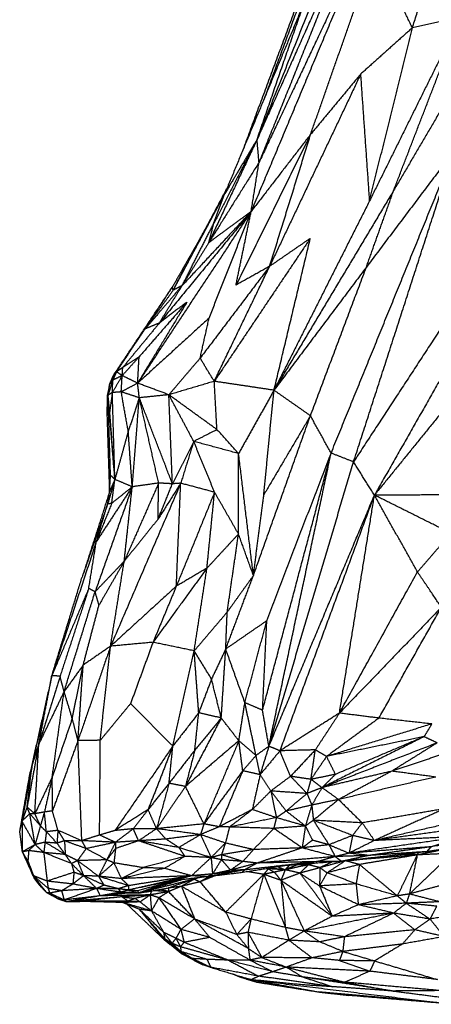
# Model space of a CAD drawing. Header units: millimetres. Extents: x 37.9 to 74.1, y 0 to 92.1.
# Tile 3 of 51: x 39.9 to 46.3, y 46.6 to 61.9. Entities that reach past the tile are written whole.
import ezdxf

# ---------------------------------------------------------------- set-up
doc = ezdxf.new("R2010")
doc.units = ezdxf.units.MM
doc.header["$MEASUREMENT"] = 0
doc.layers.add('Make2D$visible$lines', color=7, linetype='Continuous', true_color=0x000000)

msp = doc.modelspace()

# ---------------------------------------------------------------- linework, layer by layer
at = {"layer": 'Make2D$visible$lines'}
for points in [[(46.186, 66.43), (44.899, 63.219), (43.612, 60.009)], [(46.012, 61.735), (46.547, 63.407), (47.082, 65.079)], [(45.232, 64.726), (44.479, 62.689), (43.727, 60.651)], [(45.307, 63.802), (44.459, 61.905), (43.612, 60.009)], [(45.307, 63.802), (44.475, 61.729), (43.643, 59.656)], [(45.391, 63.366), (44.456, 61.131), (43.521, 58.897)], [(45.391, 63.366), (44.517, 61.511), (43.643, 59.656)], [(44.44, 60.09), (44.938, 61.508), (45.436, 62.926)], [(46.012, 61.735), (45.724, 62.33), (45.436, 62.926)], [(44.352, 62.157), (43.731, 60.661), (43.11, 59.164)], [(44.244, 62.14), (43.818, 60.993), (43.393, 59.847)], [(43.612, 60.009), (43.982, 61.083), (44.352, 62.157)], [(46.754, 61.896), (46.053, 60.48), (45.352, 59.064)], [(45.722, 59.22), (46.238, 60.558), (46.754, 61.896)], [(46.754, 61.896), (46.383, 61.815), (46.012, 61.735)], [(46.012, 61.735), (45.613, 61.378), (45.215, 61.022)], [(45.352, 59.064), (45.682, 60.399), (46.012, 61.735)], [(45.215, 61.022), (44.511, 59.536), (43.807, 58.05)], [(45.215, 61.022), (44.828, 60.556), (44.44, 60.09)], [(45.352, 59.064), (45.284, 60.043), (45.215, 61.022)], [(46.502, 60.549), (46.112, 59.885), (45.722, 59.22)], [(43.612, 60.009), (43.238, 59.211), (42.865, 58.414)], [(43.612, 60.009), (43.279, 59.365), (42.947, 58.721)], [(43.612, 60.009), (43.361, 59.587), (43.11, 59.164)], [(44.44, 60.09), (43.864, 58.925), (43.287, 57.76)], [(44.44, 60.09), (43.98, 59.494), (43.521, 58.897)], [(43.643, 59.656), (43.627, 59.832), (43.612, 60.009)], [(43.807, 58.05), (44.124, 59.07), (44.44, 60.09)], [(44.756, 55.164), (45.708, 57.502), (46.659, 59.839)], [(45.103, 55.028), (45.881, 57.433), (46.659, 59.839)], [(46.659, 59.839), (45.98, 58.938), (45.301, 58.037)], [(43.643, 59.656), (43.254, 59.035), (42.865, 58.414)], [(43.521, 58.897), (43.582, 59.276), (43.643, 59.656)], [(42.779, 58.562), (42.964, 58.909), (43.148, 59.256)], [(45.722, 59.22), (44.798, 57.677), (43.874, 56.135)], [(45.301, 58.037), (45.511, 58.628), (45.722, 59.22)], [(42.318, 57.682), (42.714, 58.423), (43.11, 59.164)], [(42.947, 58.721), (43.028, 58.943), (43.11, 59.164)], [(45.352, 59.064), (44.613, 57.6), (43.874, 56.135)], [(43.521, 58.897), (42.644, 57.571), (41.767, 56.244)], [(43.521, 58.897), (42.812, 58.035), (42.103, 57.174)], [(43.521, 58.897), (42.988, 58.325), (42.456, 57.753)], [(43.521, 58.897), (43.193, 58.655), (42.865, 58.414)], [(42.871, 57.25), (43.196, 58.073), (43.521, 58.897)], [(43.287, 57.76), (43.404, 58.329), (43.521, 58.897)], [(47.568, 58.795), (46.335, 56.911), (45.103, 55.028)], [(42.456, 57.753), (42.702, 58.237), (42.947, 58.721)], [(42.865, 58.414), (42.906, 58.567), (42.947, 58.721)], [(42.779, 58.562), (42.54, 58.142), (42.3, 57.723)], [(42.318, 57.682), (42.549, 58.122), (42.779, 58.562)], [(44.435, 58.482), (43.693, 57.378), (42.951, 56.273)], [(44.435, 58.482), (44.121, 58.266), (43.807, 58.05)], [(43.874, 56.135), (44.155, 57.308), (44.435, 58.482)], [(42.865, 58.414), (42.66, 58.084), (42.456, 57.753)], [(43.807, 58.05), (43.27, 57.341), (42.733, 56.631)], [(42.951, 56.273), (43.379, 57.162), (43.807, 58.05)], [(43.807, 58.05), (43.547, 57.905), (43.287, 57.76)], [(45.301, 58.037), (44.587, 57.086), (43.874, 56.135)], [(44.437, 55.741), (44.869, 56.889), (45.301, 58.037)], [(41.392, 56.36), (41.846, 57.041), (42.3, 57.723)], [(42.456, 57.753), (42.17, 57.418), (41.884, 57.083)], [(41.884, 57.083), (42.092, 57.403), (42.3, 57.723)], [(42.318, 57.682), (42.101, 57.383), (41.884, 57.083)], [(42.103, 57.174), (42.279, 57.464), (42.456, 57.753)], [(42.318, 57.682), (42.309, 57.703), (42.3, 57.723)], [(42.456, 57.753), (42.387, 57.718), (42.318, 57.682)], [(42.528, 57.497), (42.148, 56.87), (41.767, 56.244)], [(42.528, 57.497), (42.159, 57.074), (41.79, 56.651)], [(42.528, 57.497), (42.315, 57.335), (42.103, 57.174)], [(42.871, 57.25), (42.319, 56.747), (41.767, 56.244)], [(42.733, 56.631), (42.802, 56.94), (42.871, 57.25)], [(41.44, 56.42), (41.662, 56.752), (41.884, 57.083)], [(42.103, 57.174), (41.82, 56.83), (41.537, 56.486)], [(42.103, 57.174), (41.994, 57.128), (41.884, 57.083)], [(47.328, 56.857), (46.377, 55.686), (45.426, 54.514)], [(41.79, 56.651), (41.659, 56.506), (41.529, 56.361)], [(41.79, 56.651), (41.664, 56.568), (41.537, 56.486)], [(41.767, 56.244), (41.779, 56.448), (41.79, 56.651)], [(42.733, 56.631), (42.491, 56.348), (42.25, 56.065)], [(42.951, 56.273), (42.842, 56.452), (42.733, 56.631)], [(41.537, 56.486), (41.489, 56.453), (41.44, 56.42)], [(41.529, 56.361), (41.533, 56.423), (41.537, 56.486)], [(41.44, 56.42), (41.387, 56.323), (41.334, 56.226)], [(41.334, 56.226), (41.363, 56.293), (41.392, 56.36)], [(41.529, 56.361), (41.452, 56.23), (41.376, 56.099)], [(41.44, 56.42), (41.412, 56.356), (41.384, 56.292)], [(41.529, 56.361), (41.456, 56.326), (41.384, 56.292)], [(41.44, 56.42), (41.416, 56.39), (41.392, 56.36)], [(41.529, 56.361), (41.484, 56.391), (41.44, 56.42)], [(41.514, 56.11), (41.521, 56.236), (41.529, 56.361)], [(41.767, 56.244), (41.648, 56.303), (41.529, 56.361)], [(41.334, 56.226), (41.317, 56.142), (41.299, 56.059)], [(41.384, 56.292), (41.347, 56.176), (41.31, 56.06)], [(41.31, 56.06), (41.322, 56.143), (41.334, 56.226)], [(41.384, 56.292), (41.359, 56.259), (41.334, 56.226)], [(41.376, 56.099), (41.38, 56.195), (41.384, 56.292)], [(41.767, 56.244), (41.641, 56.177), (41.514, 56.11)], [(41.793, 56.018), (41.78, 56.131), (41.767, 56.244)], [(42.25, 56.065), (42.009, 56.155), (41.767, 56.244)], [(42.951, 56.273), (42.6, 56.169), (42.25, 56.065)], [(43.874, 56.135), (43.412, 56.204), (42.951, 56.273)], [(42.993, 55.527), (42.972, 55.9), (42.951, 56.273)], [(46.434, 56.287), (45.93, 55.401), (45.426, 54.514)], [(41.31, 56.06), (41.302, 55.968), (41.294, 55.877)], [(41.299, 56.059), (41.297, 55.968), (41.294, 55.877)], [(41.31, 56.06), (41.305, 56.059), (41.299, 56.059)], [(41.376, 56.099), (41.343, 56.079), (41.31, 56.06)], [(41.336, 55.809), (41.323, 55.934), (41.31, 56.06)], [(41.401, 54.937), (41.356, 55.499), (41.31, 56.06)], [(41.348, 54.823), (41.329, 55.441), (41.31, 56.06)], [(41.376, 56.099), (41.356, 55.954), (41.336, 55.809)], [(41.514, 56.11), (41.445, 56.104), (41.376, 56.099)], [(41.416, 54.757), (41.396, 55.428), (41.376, 56.099)], [(41.622, 55.501), (41.568, 55.805), (41.514, 56.11)], [(41.793, 56.018), (41.654, 56.064), (41.514, 56.11)], [(41.793, 56.018), (41.708, 55.76), (41.622, 55.501)], [(41.684, 54.643), (41.739, 55.331), (41.793, 56.018)], [(42.25, 56.065), (42.021, 56.042), (41.793, 56.018)], [(42.305, 54.689), (42.049, 55.354), (41.793, 56.018)], [(42.092, 54.701), (41.943, 55.36), (41.793, 56.018)], [(42.634, 55.344), (42.442, 55.704), (42.25, 56.065)], [(42.305, 54.689), (42.277, 55.377), (42.25, 56.065)], [(42.993, 55.527), (42.621, 55.796), (42.25, 56.065)], [(43.874, 56.135), (43.6, 55.646), (43.327, 55.157)], [(43.717, 54.52), (43.795, 55.328), (43.874, 56.135)], [(44.437, 55.741), (44.156, 55.938), (43.874, 56.135)], [(41.335, 54.586), (41.315, 55.231), (41.294, 55.877)], [(41.416, 54.757), (41.376, 55.283), (41.336, 55.809)], [(43.556, 53.272), (43.996, 54.506), (44.437, 55.741)], [(44.437, 55.741), (44.077, 55.131), (43.717, 54.52)], [(44.756, 55.164), (44.597, 55.453), (44.437, 55.741)], [(41.622, 55.501), (41.519, 55.129), (41.416, 54.757)], [(41.684, 54.643), (41.653, 55.072), (41.622, 55.501)], [(42.993, 55.527), (42.813, 55.435), (42.634, 55.344)], [(43.327, 55.157), (43.16, 55.342), (42.993, 55.527)], [(42.634, 55.344), (42.469, 55.016), (42.305, 54.689)], [(42.634, 55.344), (42.533, 55.021), (42.433, 54.698)], [(43.327, 55.157), (42.98, 55.251), (42.634, 55.344)], [(42.956, 54.559), (42.795, 54.951), (42.634, 55.344)], [(43.326, 53.914), (43.326, 54.536), (43.327, 55.157)], [(43.556, 53.272), (43.441, 54.215), (43.327, 55.157)], [(43.697, 51.19), (44.227, 53.177), (44.756, 55.164)], [(43.763, 52.574), (44.26, 53.869), (44.756, 55.164)], [(43.795, 50.634), (44.276, 52.899), (44.756, 55.164)], [(45.103, 55.028), (44.929, 55.096), (44.756, 55.164)], [(43.795, 50.634), (44.449, 52.831), (45.103, 55.028)], [(45.426, 54.514), (45.264, 54.771), (45.103, 55.028)], [(41.334, 54.568), (41.341, 54.696), (41.348, 54.823)], [(41.416, 54.757), (41.382, 54.79), (41.348, 54.823)], [(41.684, 54.643), (41.397, 53.832), (41.11, 53.021)], [(41.684, 54.643), (41.407, 54.22), (41.129, 53.797)], [(41.416, 54.757), (41.36, 54.567), (41.304, 54.376)], [(41.416, 54.757), (41.375, 54.663), (41.334, 54.568)], [(42.433, 54.698), (41.891, 53.439), (41.349, 52.18)], [(41.367, 54.388), (41.391, 54.573), (41.416, 54.757)], [(41.684, 54.643), (41.526, 54.515), (41.367, 54.388)], [(41.684, 54.643), (41.55, 54.7), (41.416, 54.757)], [(42.092, 54.701), (41.826, 54.097), (41.56, 53.493)], [(41.56, 53.493), (41.622, 54.068), (41.684, 54.643)], [(42.092, 54.701), (41.888, 54.672), (41.684, 54.643)], [(42.083, 54.144), (42.087, 54.423), (42.092, 54.701)], [(42.433, 54.698), (42.258, 54.421), (42.083, 54.144)], [(42.083, 54.144), (42.194, 54.417), (42.305, 54.689)], [(42.305, 54.689), (42.198, 54.695), (42.092, 54.701)], [(42.433, 54.698), (42.369, 54.694), (42.305, 54.689)], [(42.365, 53.107), (42.399, 53.903), (42.433, 54.698)], [(42.956, 54.559), (42.695, 54.629), (42.433, 54.698)], [(41.334, 54.568), (41.122, 53.908), (40.909, 53.248)], [(41.304, 54.376), (41.319, 54.472), (41.334, 54.568)], [(42.956, 54.559), (42.661, 53.833), (42.365, 53.107)], [(42.838, 53.386), (42.897, 53.973), (42.956, 54.559)], [(43.326, 53.914), (43.141, 54.237), (42.956, 54.559)], [(43.556, 53.272), (43.636, 53.896), (43.717, 54.52)], [(43.795, 50.634), (44.611, 52.574), (45.426, 54.514)], [(43.967, 50.564), (44.697, 52.539), (45.426, 54.514)], [(44.885, 51.146), (45.156, 52.83), (45.426, 54.514)], [(47.147, 54.519), (46.287, 54.517), (45.426, 54.514)], [(46.608, 53.925), (46.017, 54.22), (45.426, 54.514)], [(46.091, 53.328), (45.759, 53.921), (45.426, 54.514)], [(41.304, 54.376), (41.106, 53.812), (40.909, 53.248)], [(41.367, 54.388), (41.248, 54.092), (41.129, 53.797)], [(41.129, 53.797), (41.216, 54.087), (41.304, 54.376)], [(41.367, 54.388), (41.335, 54.382), (41.304, 54.376)], [(42.083, 54.144), (41.822, 53.819), (41.56, 53.493)], [(43.326, 53.914), (43.082, 53.65), (42.838, 53.386)], [(43.151, 52.707), (43.239, 53.311), (43.326, 53.914)], [(43.556, 53.272), (43.441, 53.593), (43.326, 53.914)], [(46.608, 53.925), (46.35, 53.626), (46.091, 53.328)], [(41.129, 53.797), (40.786, 52.762), (40.442, 51.726)], [(41.012, 53.072), (41.071, 53.434), (41.129, 53.797)], [(41.56, 53.493), (41.335, 53.257), (41.11, 53.021)], [(41.56, 53.493), (41.365, 53.154), (41.17, 52.815)], [(41.349, 52.18), (41.454, 52.836), (41.56, 53.493)], [(42.838, 53.386), (42.422, 52.814), (42.005, 52.241)], [(42.838, 53.386), (42.602, 53.247), (42.365, 53.107)], [(42.641, 52.108), (42.739, 52.747), (42.838, 53.386)], [(43.128, 52.136), (43.342, 52.704), (43.556, 53.272)], [(43.556, 53.272), (43.353, 52.99), (43.151, 52.707)], [(44.885, 51.146), (45.488, 52.237), (46.091, 53.328)], [(46.46, 52.781), (46.276, 53.054), (46.091, 53.328)], [(40.442, 51.726), (40.676, 52.487), (40.909, 53.248)], [(42.365, 53.107), (41.857, 52.643), (41.349, 52.18)], [(42.365, 53.107), (42.185, 52.674), (42.005, 52.241)], [(41.012, 53.072), (40.727, 52.399), (40.442, 51.726)], [(41.012, 53.072), (40.79, 52.394), (40.568, 51.716)], [(40.631, 51.479), (40.871, 52.25), (41.11, 53.021)], [(41.11, 53.021), (41.061, 53.046), (41.012, 53.072)], [(41.17, 52.815), (41.14, 52.918), (41.11, 53.021)], [(40.926, 51.889), (41.048, 52.352), (41.17, 52.815)], [(43.151, 52.707), (42.896, 52.407), (42.641, 52.108)], [(43.128, 52.136), (43.14, 52.422), (43.151, 52.707)], [(46.46, 52.781), (45.673, 51.963), (44.885, 51.146)], [(45.495, 51.069), (45.978, 51.925), (46.46, 52.781)], [(43.763, 52.574), (43.446, 52.355), (43.128, 52.136)], [(43.424, 51.308), (43.594, 51.941), (43.763, 52.574)], [(43.697, 51.19), (43.73, 51.882), (43.763, 52.574)], [(42.005, 52.241), (41.677, 52.21), (41.349, 52.18)], [(42.005, 52.241), (41.831, 51.766), (41.657, 51.292)], [(42.641, 52.108), (42.323, 52.174), (42.005, 52.241)], [(41.349, 52.18), (41.097, 51.451), (40.845, 50.722)], [(41.349, 52.18), (41.137, 52.034), (40.926, 51.889)], [(41.19, 50.726), (41.269, 51.453), (41.349, 52.18)], [(42.312, 50.638), (42.477, 51.373), (42.641, 52.108)], [(42.711, 51.151), (42.676, 51.629), (42.641, 52.108)], [(42.909, 51.672), (42.775, 51.89), (42.641, 52.108)], [(43.128, 52.136), (43.018, 51.904), (42.909, 51.672)], [(43.059, 51.071), (43.094, 51.604), (43.128, 52.136)], [(43.424, 51.308), (43.276, 51.722), (43.128, 52.136)], [(40.926, 51.889), (40.779, 51.684), (40.631, 51.479)], [(40.757, 51.065), (40.841, 51.477), (40.926, 51.889)], [(40.845, 50.722), (40.886, 51.305), (40.926, 51.889)], [(40.442, 51.726), (40.268, 50.951), (40.093, 50.175)], [(40.442, 51.726), (40.291, 51.039), (40.14, 50.353)], [(40.24, 50.667), (40.341, 51.196), (40.442, 51.726)], [(40.568, 51.716), (40.404, 51.191), (40.24, 50.667)], [(40.568, 51.716), (40.505, 51.721), (40.442, 51.726)], [(40.631, 51.479), (40.599, 51.598), (40.568, 51.716)], [(42.909, 51.672), (42.81, 51.411), (42.711, 51.151)], [(43.059, 51.071), (42.984, 51.371), (42.909, 51.672)], [(40.631, 51.479), (40.435, 51.073), (40.24, 50.667)], [(40.448, 50.159), (40.54, 50.819), (40.631, 51.479)], [(40.757, 51.065), (40.694, 51.272), (40.631, 51.479)], [(41.657, 51.292), (41.423, 51.009), (41.19, 50.726)], [(42.312, 50.638), (41.984, 50.965), (41.657, 51.292)], [(43.331, 50.719), (43.378, 51.014), (43.424, 51.308)], [(43.596, 50.492), (43.51, 50.9), (43.424, 51.308)], [(43.697, 51.19), (43.561, 51.249), (43.424, 51.308)], [(42.711, 51.151), (42.512, 50.894), (42.312, 50.638)], [(42.651, 50.574), (42.681, 50.862), (42.711, 51.151)], [(43.059, 51.071), (42.885, 51.111), (42.711, 51.151)], [(43.795, 50.634), (43.746, 50.912), (43.697, 51.19)], [(44.885, 51.146), (44.426, 50.855), (43.967, 50.564)], [(44.885, 51.146), (44.699, 50.862), (44.513, 50.578)], [(45.495, 51.069), (45.19, 51.107), (44.885, 51.146)], [(40.757, 51.065), (40.603, 50.612), (40.448, 50.159)], [(40.845, 50.722), (40.801, 50.893), (40.757, 51.065)], [(43.059, 51.071), (42.782, 50.542), (42.506, 50.013)], [(43.059, 51.071), (42.855, 50.822), (42.651, 50.574)], [(43.331, 50.719), (43.195, 50.895), (43.059, 51.071)], [(45.495, 51.069), (45.091, 50.773), (44.686, 50.476)], [(46.312, 50.979), (45.499, 50.728), (44.686, 50.476)], [(46.312, 50.979), (45.904, 51.024), (45.495, 51.069)], [(46.312, 50.979), (46.253, 50.88), (46.193, 50.782)], [(40.24, 50.667), (40.149, 50.18), (40.059, 49.694)], [(40.24, 50.667), (40.19, 50.51), (40.14, 50.353)], [(40.179, 49.591), (40.209, 50.129), (40.24, 50.667)], [(40.845, 50.722), (40.648, 50.178), (40.451, 49.635)], [(41.19, 50.726), (41.018, 50.724), (40.845, 50.722)], [(40.905, 49.175), (40.875, 49.948), (40.845, 50.722)], [(41.179, 49.262), (41.185, 49.994), (41.19, 50.726)], [(43.331, 50.719), (42.918, 50.366), (42.506, 50.013)], [(43.331, 50.719), (43.061, 50.077), (42.792, 49.434)], [(43.596, 50.492), (43.464, 50.606), (43.331, 50.719)], [(43.391, 50.255), (43.361, 50.487), (43.331, 50.719)], [(46.193, 50.782), (45.405, 50.389), (44.616, 49.995)], [(46.395, 50.686), (45.506, 50.341), (44.616, 49.995)], [(46.193, 50.782), (45.44, 50.629), (44.686, 50.476)], [(46.193, 50.782), (45.509, 50.491), (44.824, 50.2)], [(46.395, 50.686), (46.044, 50.468), (45.694, 50.249)], [(46.395, 50.686), (46.294, 50.734), (46.193, 50.782)], [(42.312, 50.638), (41.865, 49.985), (41.417, 49.332)], [(42.312, 50.638), (42.121, 50.147), (41.929, 49.655)], [(42.252, 50.062), (42.282, 50.35), (42.312, 50.638)], [(42.651, 50.574), (42.452, 50.318), (42.252, 50.062)], [(42.651, 50.574), (42.578, 50.293), (42.506, 50.013)], [(43.795, 50.634), (43.696, 50.563), (43.596, 50.492)], [(43.795, 50.634), (43.727, 50.415), (43.659, 50.195)], [(43.967, 50.564), (43.813, 50.38), (43.659, 50.195)], [(43.967, 50.564), (43.881, 50.599), (43.795, 50.634)], [(44.513, 50.578), (44.24, 50.571), (43.967, 50.564)], [(44.13, 50.17), (44.048, 50.367), (43.967, 50.564)], [(44.513, 50.578), (44.322, 50.374), (44.13, 50.17)], [(44.445, 50.122), (44.479, 50.35), (44.513, 50.578)], [(44.686, 50.476), (44.6, 50.527), (44.513, 50.578)], [(46.698, 50.583), (46.196, 50.416), (45.694, 50.249)], [(43.596, 50.492), (43.494, 50.373), (43.391, 50.255)], [(43.659, 50.195), (43.628, 50.344), (43.596, 50.492)], [(44.686, 50.476), (44.565, 50.299), (44.445, 50.122)], [(44.824, 50.2), (44.755, 50.338), (44.686, 50.476)], [(40.14, 50.353), (40.06, 49.915), (39.98, 49.478)], [(40.059, 49.694), (40.099, 50.023), (40.14, 50.353)], [(40.14, 50.353), (40.116, 50.264), (40.093, 50.175)], [(43.391, 50.255), (43.091, 49.845), (42.792, 49.434)], [(43.391, 50.255), (43.21, 49.823), (43.028, 49.39)], [(43.659, 50.195), (43.525, 50.225), (43.391, 50.255)], [(45.694, 50.249), (45.155, 50.122), (44.616, 49.995)], [(45.694, 50.249), (45.282, 50.03), (44.871, 49.811)], [(46.372, 50.158), (46.033, 50.204), (45.694, 50.249)], [(40.093, 50.175), (40.019, 49.752), (39.945, 49.329)], [(40.448, 50.159), (40.314, 49.875), (40.179, 49.591)], [(40.448, 50.159), (40.388, 49.888), (40.327, 49.618)], [(40.451, 49.635), (40.45, 49.897), (40.448, 50.159)], [(42.252, 50.062), (42.091, 49.858), (41.929, 49.655)], [(42.252, 50.062), (42.156, 49.711), (42.059, 49.36)], [(42.506, 50.013), (42.379, 50.037), (42.252, 50.062)], [(43.659, 50.195), (43.599, 49.926), (43.539, 49.656)], [(43.825, 49.943), (43.742, 50.069), (43.659, 50.195)], [(44.13, 50.17), (43.977, 50.056), (43.825, 49.943)], [(44.445, 50.122), (44.287, 50.146), (44.13, 50.17)], [(44.384, 49.904), (44.257, 50.037), (44.13, 50.17)], [(44.445, 50.122), (44.414, 50.013), (44.384, 49.904)], [(44.824, 50.2), (44.634, 50.161), (44.445, 50.122)], [(44.616, 49.995), (44.531, 50.059), (44.445, 50.122)], [(44.824, 50.2), (44.72, 50.098), (44.616, 49.995)], [(46.372, 50.158), (45.621, 49.985), (44.871, 49.811)], [(42.506, 50.013), (42.282, 49.687), (42.059, 49.36)], [(42.792, 49.434), (42.649, 49.724), (42.506, 50.013)], [(43.825, 49.943), (43.682, 49.799), (43.539, 49.656)], [(44.384, 49.904), (44.104, 49.923), (43.825, 49.943)], [(43.825, 49.943), (43.868, 49.736), (43.911, 49.53)], [(44.062, 49.633), (43.943, 49.788), (43.825, 49.943)], [(44.384, 49.904), (44.223, 49.769), (44.062, 49.633)], [(44.616, 49.995), (44.5, 49.95), (44.384, 49.904)], [(44.384, 49.904), (44.421, 49.815), (44.458, 49.725)], [(44.616, 49.995), (44.537, 49.86), (44.458, 49.725)], [(44.871, 49.811), (44.744, 49.903), (44.616, 49.995)], [(44.871, 49.811), (44.664, 49.768), (44.458, 49.725)], [(44.871, 49.811), (44.677, 49.651), (44.483, 49.49)], [(44.871, 49.811), (45.054, 49.63), (45.237, 49.45)], [(40.059, 49.694), (40.02, 49.586), (39.98, 49.478)], [(40.1, 49.592), (40.079, 49.643), (40.059, 49.694)], [(40.179, 49.591), (40.119, 49.642), (40.059, 49.694)], [(40.327, 49.618), (40.253, 49.604), (40.179, 49.591)], [(40.327, 49.618), (40.296, 49.51), (40.265, 49.403)], [(40.451, 49.635), (40.389, 49.626), (40.327, 49.618)], [(40.357, 49.313), (40.342, 49.465), (40.327, 49.618)], [(40.536, 49.334), (40.493, 49.484), (40.451, 49.635)], [(41.929, 49.655), (41.673, 49.494), (41.417, 49.332)], [(41.929, 49.655), (41.815, 49.507), (41.701, 49.359)], [(42.059, 49.36), (41.994, 49.508), (41.929, 49.655)], [(43.539, 49.656), (43.284, 49.523), (43.028, 49.39)], [(43.539, 49.656), (43.363, 49.521), (43.186, 49.386)], [(43.911, 49.53), (43.725, 49.593), (43.539, 49.656)], [(44.062, 49.633), (43.986, 49.582), (43.911, 49.53)], [(44.458, 49.725), (44.26, 49.679), (44.062, 49.633)], [(44.359, 49.402), (44.21, 49.517), (44.062, 49.633)], [(44.458, 49.725), (44.408, 49.563), (44.359, 49.402)], [(44.458, 49.725), (44.47, 49.608), (44.483, 49.49)], [(46.508, 49.668), (45.873, 49.559), (45.237, 49.45)], [(46.508, 49.668), (45.966, 49.423), (45.424, 49.177)], [(39.98, 49.478), (39.963, 49.404), (39.945, 49.329)], [(40.1, 49.592), (40.04, 49.535), (39.98, 49.478)], [(39.98, 49.478), (39.983, 49.24), (39.986, 49.002)], [(40.183, 49.115), (40.082, 49.297), (39.98, 49.478)], [(40.179, 49.591), (40.139, 49.591), (40.1, 49.592)], [(40.265, 49.403), (40.183, 49.498), (40.1, 49.592)], [(40.183, 49.115), (40.142, 49.354), (40.1, 49.592)], [(40.265, 49.403), (40.222, 49.497), (40.179, 49.591)], [(43.911, 49.53), (43.549, 49.458), (43.186, 49.386)], [(43.911, 49.53), (43.89, 49.447), (43.869, 49.364)], [(44.359, 49.402), (44.135, 49.466), (43.911, 49.53)], [(44.483, 49.49), (44.421, 49.446), (44.359, 49.402)], [(44.483, 49.49), (44.603, 49.301), (44.723, 49.112)], [(45.088, 49.255), (44.786, 49.372), (44.483, 49.49)], [(45.237, 49.45), (44.86, 49.47), (44.483, 49.49)], [(45.237, 49.45), (45.163, 49.352), (45.088, 49.255)], [(45.237, 49.45), (45.331, 49.314), (45.424, 49.177)], [(47.081, 49.557), (46.253, 49.367), (45.424, 49.177)], [(39.986, 49.002), (39.966, 49.166), (39.945, 49.329)], [(40.265, 49.403), (40.224, 49.259), (40.183, 49.115)], [(40.357, 49.313), (40.311, 49.358), (40.265, 49.403)], [(40.357, 49.313), (40.347, 49.232), (40.337, 49.151)], [(40.536, 49.334), (40.446, 49.323), (40.357, 49.313)], [(40.521, 49.136), (40.439, 49.224), (40.357, 49.313)], [(40.536, 49.334), (40.528, 49.235), (40.521, 49.136)], [(40.637, 49.174), (40.586, 49.254), (40.536, 49.334)], [(40.905, 49.175), (40.72, 49.255), (40.536, 49.334)], [(41.417, 49.332), (41.298, 49.297), (41.179, 49.262)], [(41.701, 49.359), (41.559, 49.345), (41.417, 49.332)], [(41.701, 49.359), (41.562, 49.254), (41.424, 49.15)], [(42.059, 49.36), (41.88, 49.36), (41.701, 49.359)], [(41.781, 49.173), (41.741, 49.266), (41.701, 49.359)], [(42.059, 49.36), (41.92, 49.267), (41.781, 49.173)], [(42.792, 49.434), (42.425, 49.397), (42.059, 49.36)], [(42.738, 49.269), (42.398, 49.315), (42.059, 49.36)], [(42.204, 49.2), (42.132, 49.28), (42.059, 49.36)], [(42.792, 49.434), (42.765, 49.352), (42.738, 49.269)], [(43.028, 49.39), (42.883, 49.33), (42.738, 49.269)], [(43.028, 49.39), (42.91, 49.412), (42.792, 49.434)], [(43.186, 49.386), (43.107, 49.388), (43.028, 49.39)], [(43.186, 49.386), (43.155, 49.262), (43.123, 49.139)], [(43.869, 49.364), (43.528, 49.375), (43.186, 49.386)], [(43.869, 49.364), (43.712, 49.2), (43.556, 49.037)], [(44.359, 49.402), (44.114, 49.383), (43.869, 49.364)], [(44.309, 49.064), (44.089, 49.214), (43.869, 49.364)], [(44.359, 49.402), (44.334, 49.233), (44.309, 49.064)], [(44.359, 49.402), (44.414, 49.292), (44.468, 49.182)], [(47.014, 49.399), (46.219, 49.288), (45.424, 49.177)], [(47.91, 49.347), (47.107, 49.214), (46.304, 49.081)], [(40.337, 49.151), (40.26, 49.133), (40.183, 49.115)], [(40.337, 49.151), (40.327, 49.072), (40.317, 48.992)], [(40.521, 49.136), (40.429, 49.143), (40.337, 49.151)], [(40.649, 48.962), (40.493, 49.057), (40.337, 49.151)], [(40.637, 49.174), (40.579, 49.155), (40.521, 49.136)], [(40.905, 49.175), (40.771, 49.175), (40.637, 49.174)], [(40.972, 49.052), (40.804, 49.113), (40.637, 49.174)], [(40.637, 49.174), (40.643, 49.068), (40.649, 48.962)], [(41.179, 49.262), (41.042, 49.219), (40.905, 49.175)], [(40.972, 49.052), (40.939, 49.114), (40.905, 49.175)], [(41.424, 49.15), (41.164, 49.163), (40.905, 49.175)], [(41.424, 49.15), (41.198, 49.101), (40.972, 49.052)], [(41.424, 49.15), (41.301, 49.206), (41.179, 49.262)], [(41.424, 49.15), (41.357, 49.014), (41.291, 48.879)], [(41.781, 49.173), (41.602, 49.161), (41.424, 49.15)], [(41.424, 49.15), (41.425, 49.102), (41.426, 49.054)], [(41.781, 49.173), (41.603, 49.113), (41.426, 49.054)], [(42.204, 49.2), (41.993, 49.187), (41.781, 49.173)], [(42.405, 49.069), (42.093, 49.121), (41.781, 49.173)], [(42.496, 48.933), (42.139, 49.053), (41.781, 49.173)], [(42.738, 49.269), (42.471, 49.235), (42.204, 49.2)], [(42.405, 49.069), (42.305, 49.134), (42.204, 49.2)], [(42.738, 49.269), (42.571, 49.169), (42.405, 49.069)], [(43.123, 49.139), (42.931, 49.204), (42.738, 49.269)], [(42.738, 49.269), (42.82, 49.092), (42.902, 48.914)], [(44.468, 49.182), (44.389, 49.123), (44.309, 49.064)], [(44.723, 49.112), (44.596, 49.147), (44.468, 49.182)], [(45.088, 49.255), (44.906, 49.184), (44.723, 49.112)], [(45.088, 49.255), (45.061, 49.118), (45.034, 48.982)], [(46.807, 49.24), (45.921, 49.111), (45.034, 48.982)], [(45.424, 49.177), (45.229, 49.08), (45.034, 48.982)], [(45.424, 49.177), (45.256, 49.216), (45.088, 49.255)], [(46.807, 49.24), (46.116, 49.209), (45.424, 49.177)], [(46.807, 49.24), (46.556, 49.161), (46.304, 49.081)], [(46.994, 49.215), (46.649, 49.148), (46.304, 49.081)], [(40.183, 49.115), (40.085, 49.059), (39.986, 49.002)], [(40.084, 49.022), (40.035, 49.012), (39.986, 49.002)], [(39.986, 49.002), (40.077, 48.797), (40.168, 48.592)], [(40.159, 48.633), (40.072, 48.818), (39.986, 49.002)], [(40.072, 48.862), (40.029, 48.932), (39.986, 49.002)], [(40.084, 49.022), (40.078, 48.942), (40.072, 48.862)], [(40.183, 49.115), (40.134, 49.069), (40.084, 49.022)], [(40.317, 48.992), (40.201, 49.007), (40.084, 49.022)], [(40.317, 48.992), (40.25, 49.054), (40.183, 49.115)], [(40.746, 48.82), (40.532, 48.906), (40.317, 48.992)], [(40.649, 48.962), (40.483, 48.977), (40.317, 48.992)], [(40.317, 48.992), (40.343, 48.771), (40.368, 48.55)], [(40.649, 48.962), (40.585, 49.049), (40.521, 49.136)], [(40.972, 49.052), (40.905, 48.959), (40.837, 48.867)], [(41.291, 48.879), (41.132, 48.966), (40.972, 49.052)], [(41.426, 49.054), (41.359, 48.966), (41.291, 48.879)], [(41.426, 49.054), (41.413, 48.943), (41.401, 48.832)], [(42.405, 49.069), (42.451, 49.001), (42.496, 48.933)], [(42.902, 48.914), (42.654, 48.991), (42.405, 49.069)], [(43.123, 49.139), (43.013, 49.026), (42.902, 48.914)], [(43.123, 49.139), (43.093, 49.049), (43.063, 48.958)], [(43.556, 49.037), (43.31, 48.998), (43.063, 48.958)], [(43.556, 49.037), (43.34, 49.088), (43.123, 49.139)], [(43.556, 49.037), (43.474, 48.945), (43.393, 48.854)], [(44.309, 49.064), (43.933, 49.051), (43.556, 49.037)], [(44.309, 49.064), (43.962, 48.947), (43.614, 48.829)], [(44.723, 49.112), (44.516, 49.088), (44.309, 49.064)], [(44.82, 48.929), (44.565, 48.996), (44.309, 49.064)], [(44.723, 49.112), (44.772, 49.02), (44.82, 48.929)], [(44.723, 49.112), (44.879, 49.047), (45.034, 48.982)], [(46.231, 49.005), (45.575, 48.931), (44.92, 48.856)], [(46.304, 49.081), (45.669, 49.032), (45.034, 48.982)], [(46.304, 49.081), (45.821, 49.014), (45.337, 48.946)], [(46.231, 49.005), (45.784, 48.976), (45.337, 48.946)], [(46.231, 49.005), (45.861, 48.961), (45.491, 48.917)], [(46.53, 49.043), (46.308, 48.999), (46.086, 48.955)], [(46.101, 48.989), (46.094, 48.972), (46.086, 48.955)], [(46.304, 49.081), (46.268, 49.043), (46.231, 49.005)], [(46.597, 49.057), (46.414, 49.031), (46.231, 49.005)], [(40.072, 48.862), (40.115, 48.748), (40.159, 48.633)], [(40.837, 48.867), (40.743, 48.914), (40.649, 48.962)], [(40.746, 48.82), (40.697, 48.891), (40.649, 48.962)], [(40.837, 48.867), (40.791, 48.843), (40.746, 48.82)], [(41.291, 48.879), (41.064, 48.873), (40.837, 48.867)], [(40.837, 48.867), (40.885, 48.75), (40.932, 48.634)], [(41.164, 48.625), (41.001, 48.746), (40.837, 48.867)], [(41.291, 48.879), (41.228, 48.752), (41.164, 48.625)], [(41.401, 48.832), (41.346, 48.855), (41.291, 48.879)], [(42.496, 48.933), (42.174, 48.846), (41.851, 48.758)], [(42.496, 48.933), (42.34, 48.84), (42.183, 48.747)], [(42.902, 48.914), (42.699, 48.924), (42.496, 48.933)], [(42.902, 48.914), (42.751, 48.774), (42.601, 48.633)], [(43.063, 48.958), (42.983, 48.936), (42.902, 48.914)], [(43.061, 48.881), (42.981, 48.897), (42.902, 48.914)], [(42.902, 48.914), (42.913, 48.787), (42.925, 48.66)], [(43.061, 48.881), (42.993, 48.77), (42.925, 48.66)], [(43.063, 48.958), (43.062, 48.92), (43.061, 48.881)], [(43.061, 48.881), (43.132, 48.801), (43.203, 48.72)], [(43.393, 48.854), (43.227, 48.867), (43.061, 48.881)], [(43.393, 48.854), (43.228, 48.906), (43.063, 48.958)], [(43.393, 48.854), (43.298, 48.787), (43.203, 48.72)], [(43.614, 48.829), (43.504, 48.841), (43.393, 48.854)], [(44.543, 48.851), (43.98, 48.787), (43.417, 48.723)], [(44.82, 48.929), (44.217, 48.879), (43.614, 48.829)], [(44.543, 48.851), (44.079, 48.84), (43.614, 48.829)], [(44.92, 48.856), (44.501, 48.825), (44.083, 48.793)], [(44.543, 48.851), (44.313, 48.822), (44.083, 48.793)], [(44.82, 48.929), (44.682, 48.89), (44.543, 48.851)], [(44.92, 48.856), (44.731, 48.854), (44.543, 48.851)], [(44.968, 48.862), (44.777, 48.81), (44.585, 48.758)], [(44.769, 48.845), (44.677, 48.801), (44.585, 48.758)], [(44.975, 48.863), (44.835, 48.771), (44.695, 48.679)], [(45.034, 48.982), (44.927, 48.955), (44.82, 48.929)], [(45.337, 48.946), (45.079, 48.937), (44.82, 48.929)], [(44.82, 48.929), (44.87, 48.893), (44.92, 48.856)], [(45.337, 48.946), (45.129, 48.901), (44.92, 48.856)], [(45.194, 48.807), (45.087, 48.835), (44.981, 48.863)], [(45.021, 48.867), (45.256, 48.892), (45.491, 48.917)], [(45.337, 48.946), (45.186, 48.964), (45.034, 48.982)], [(46.086, 48.955), (45.565, 48.912), (45.044, 48.87)], [(46.086, 48.955), (45.64, 48.881), (45.194, 48.807)], [(46.086, 48.955), (45.933, 48.638), (45.779, 48.322)], [(46.086, 48.955), (45.981, 48.959), (45.877, 48.963)], [(46.626, 48.98), (46.296, 48.666), (45.965, 48.351)], [(46.086, 48.955), (46.026, 48.653), (45.965, 48.351)], [(46.086, 48.955), (46.029, 48.964), (45.972, 48.974)], [(46.626, 48.98), (46.356, 48.967), (46.086, 48.955)], [(40.783, 48.686), (40.576, 48.618), (40.368, 48.55)], [(40.746, 48.82), (40.765, 48.753), (40.783, 48.686)], [(40.932, 48.634), (40.839, 48.727), (40.746, 48.82)], [(40.783, 48.686), (40.775, 48.596), (40.767, 48.505)], [(40.932, 48.634), (40.858, 48.66), (40.783, 48.686)], [(41.401, 48.832), (41.282, 48.728), (41.164, 48.625)], [(41.401, 48.832), (41.458, 48.71), (41.516, 48.589)], [(41.851, 48.758), (41.626, 48.795), (41.401, 48.832)], [(41.851, 48.758), (41.683, 48.674), (41.516, 48.589)], [(42.183, 48.747), (41.85, 48.668), (41.516, 48.589)], [(42.183, 48.747), (42.017, 48.753), (41.851, 48.758)], [(42.601, 48.633), (42.392, 48.69), (42.183, 48.747)], [(43.401, 48.72), (43.123, 48.669), (42.845, 48.618)], [(43.417, 48.723), (43.171, 48.691), (42.925, 48.66)], [(43.203, 48.72), (43.064, 48.69), (42.925, 48.66)], [(43.614, 48.829), (43.409, 48.775), (43.203, 48.72)], [(43.417, 48.723), (43.31, 48.721), (43.203, 48.72)], [(44.083, 48.793), (43.73, 48.737), (43.378, 48.681)], [(43.417, 48.723), (43.397, 48.702), (43.378, 48.681)], [(43.614, 48.829), (43.516, 48.776), (43.417, 48.723)], [(44.083, 48.793), (43.75, 48.758), (43.417, 48.723)], [(43.716, 48.655), (43.592, 48.675), (43.468, 48.695)], [(43.788, 48.741), (43.752, 48.698), (43.716, 48.655)], [(43.88, 48.689), (43.798, 48.672), (43.716, 48.655)], [(43.788, 48.741), (43.772, 48.741), (43.756, 48.741)], [(43.788, 48.741), (43.777, 48.742), (43.766, 48.743)], [(43.788, 48.741), (43.78, 48.742), (43.772, 48.743)], [(44.047, 48.725), (43.917, 48.733), (43.788, 48.741)], [(43.788, 48.741), (43.834, 48.715), (43.88, 48.689)], [(44.047, 48.725), (43.925, 48.737), (43.803, 48.748)], [(44.047, 48.725), (43.963, 48.707), (43.88, 48.689)], [(43.88, 48.689), (43.93, 48.626), (43.981, 48.562)], [(43.94, 48.77), (43.993, 48.748), (44.047, 48.725)], [(44.047, 48.725), (44.014, 48.644), (43.981, 48.562)], [(44.406, 48.803), (44.226, 48.764), (44.047, 48.725)], [(44.225, 48.799), (44.136, 48.762), (44.047, 48.725)], [(44.113, 48.795), (44.08, 48.76), (44.047, 48.725)], [(44.274, 48.674), (44.161, 48.7), (44.047, 48.725)], [(44.246, 48.805), (44.236, 48.802), (44.225, 48.799)], [(44.406, 48.803), (44.315, 48.801), (44.225, 48.799)], [(44.406, 48.803), (44.34, 48.739), (44.274, 48.674)], [(44.585, 48.758), (44.43, 48.716), (44.274, 48.674)], [(44.479, 48.823), (44.442, 48.813), (44.406, 48.803)], [(44.585, 48.758), (44.495, 48.78), (44.406, 48.803)], [(44.585, 48.758), (44.581, 48.617), (44.578, 48.476)], [(44.585, 48.758), (44.64, 48.718), (44.695, 48.679)], [(45.194, 48.807), (44.945, 48.743), (44.695, 48.679)], [(45.194, 48.807), (45.168, 48.657), (45.142, 48.508)], [(45.779, 48.322), (45.486, 48.564), (45.194, 48.807)], [(40.159, 48.633), (40.199, 48.567), (40.239, 48.5)], [(40.159, 48.633), (40.26, 48.502), (40.362, 48.371)], [(40.159, 48.633), (40.163, 48.613), (40.168, 48.592)], [(40.385, 48.437), (40.272, 48.535), (40.159, 48.633)], [(40.368, 48.55), (40.263, 48.592), (40.159, 48.633)], [(40.168, 48.592), (40.204, 48.546), (40.239, 48.5)], [(40.368, 48.55), (40.377, 48.493), (40.385, 48.437)], [(40.767, 48.505), (40.567, 48.527), (40.368, 48.55)], [(40.932, 48.634), (40.85, 48.57), (40.767, 48.505)], [(41.164, 48.625), (41.048, 48.63), (40.932, 48.634)], [(41.247, 48.488), (41.09, 48.561), (40.932, 48.634)], [(40.932, 48.634), (41.033, 48.535), (41.134, 48.436)], [(41.164, 48.625), (41.205, 48.556), (41.247, 48.488)], [(41.626, 48.48), (41.395, 48.552), (41.164, 48.625)], [(41.516, 48.589), (41.34, 48.607), (41.164, 48.625)], [(42.601, 48.633), (42.058, 48.611), (41.516, 48.589)], [(41.516, 48.589), (41.571, 48.535), (41.626, 48.48)], [(42.601, 48.633), (42.112, 48.523), (41.624, 48.412)], [(42.337, 48.559), (41.981, 48.486), (41.624, 48.412)], [(42.601, 48.633), (42.113, 48.556), (41.626, 48.48)], [(42.337, 48.559), (42.052, 48.479), (41.767, 48.399)], [(42.643, 48.581), (42.212, 48.473), (41.782, 48.365)], [(42.467, 48.574), (42.124, 48.47), (41.782, 48.365)], [(42.388, 48.565), (42.257, 48.528), (42.125, 48.491)], [(42.372, 48.564), (42.249, 48.527), (42.125, 48.491)], [(42.337, 48.559), (42.231, 48.525), (42.125, 48.491)], [(42.643, 48.581), (42.443, 48.513), (42.244, 48.444)], [(42.601, 48.633), (42.469, 48.596), (42.337, 48.559)], [(42.845, 48.618), (42.591, 48.588), (42.337, 48.559)], [(42.643, 48.581), (42.543, 48.526), (42.444, 48.47)], [(42.732, 48.54), (42.588, 48.505), (42.444, 48.47)], [(42.925, 48.66), (42.763, 48.647), (42.601, 48.633)], [(42.845, 48.618), (42.723, 48.625), (42.601, 48.633)], [(42.704, 48.601), (42.673, 48.591), (42.643, 48.581)], [(42.685, 48.599), (42.664, 48.59), (42.643, 48.581)], [(42.643, 48.581), (42.687, 48.561), (42.732, 48.54)], [(42.954, 48.63), (42.843, 48.585), (42.732, 48.54)], [(42.878, 48.621), (42.805, 48.581), (42.732, 48.54)], [(43.127, 48.071), (42.93, 48.306), (42.732, 48.54)], [(43.378, 48.681), (43.111, 48.649), (42.845, 48.618)], [(42.925, 48.66), (42.885, 48.639), (42.845, 48.618)], [(43.716, 48.655), (43.421, 48.363), (43.127, 48.071)], [(43.716, 48.655), (43.617, 48.31), (43.519, 47.965)], [(43.981, 48.562), (43.848, 48.608), (43.716, 48.655)], [(43.716, 48.655), (43.883, 48.244), (44.05, 47.833)], [(44.274, 48.674), (44.127, 48.618), (43.981, 48.562)], [(43.981, 48.562), (44.015, 48.197), (44.05, 47.833)], [(43.981, 48.562), (44.161, 48.17), (44.341, 47.779)], [(44.773, 48.007), (44.377, 48.284), (43.981, 48.562)], [(44.274, 48.674), (44.426, 48.575), (44.578, 48.476)], [(44.274, 48.674), (44.524, 48.341), (44.773, 48.007)], [(44.695, 48.679), (44.636, 48.578), (44.578, 48.476)], [(45.142, 48.508), (44.918, 48.594), (44.695, 48.679)], [(46.796, 48.576), (46.381, 48.464), (45.965, 48.351)], [(40.362, 48.371), (40.301, 48.435), (40.239, 48.5)], [(40.592, 48.401), (40.489, 48.419), (40.385, 48.437)], [(40.385, 48.437), (40.396, 48.4), (40.407, 48.364)], [(40.592, 48.401), (40.499, 48.383), (40.407, 48.364)], [(40.767, 48.505), (40.679, 48.453), (40.592, 48.401)], [(41.134, 48.436), (40.863, 48.419), (40.592, 48.401)], [(40.592, 48.401), (40.612, 48.33), (40.631, 48.258)], [(41.134, 48.436), (40.883, 48.347), (40.631, 48.258)], [(41.134, 48.436), (40.951, 48.47), (40.767, 48.505)], [(41.247, 48.488), (41.191, 48.462), (41.134, 48.436)], [(41.466, 48.432), (41.3, 48.434), (41.134, 48.436)], [(41.509, 48.379), (41.322, 48.407), (41.134, 48.436)], [(41.134, 48.436), (41.161, 48.379), (41.187, 48.323)], [(41.466, 48.432), (41.356, 48.46), (41.247, 48.488)], [(41.626, 48.48), (41.546, 48.456), (41.466, 48.432)], [(41.466, 48.432), (41.487, 48.405), (41.509, 48.379)], [(41.624, 48.412), (41.545, 48.422), (41.466, 48.432)], [(41.624, 48.412), (41.567, 48.396), (41.509, 48.379)], [(41.626, 48.48), (41.625, 48.446), (41.624, 48.412)], [(41.767, 48.399), (41.696, 48.406), (41.624, 48.412)], [(41.624, 48.412), (41.703, 48.389), (41.782, 48.365)], [(41.767, 48.399), (41.775, 48.382), (41.782, 48.365)], [(42.125, 48.491), (41.953, 48.428), (41.782, 48.365)], [(41.782, 48.365), (42.013, 48.404), (42.244, 48.444)], [(41.981, 48.399), (41.971, 48.368), (41.961, 48.337)], [(42.246, 48.387), (42.103, 48.362), (41.961, 48.337)], [(42.246, 48.387), (42.124, 48.395), (42.002, 48.403)], [(42.246, 48.387), (42.171, 48.34), (42.096, 48.293)], [(42.246, 48.387), (42.183, 48.405), (42.12, 48.423)], [(42.444, 48.47), (42.344, 48.457), (42.244, 48.444)], [(42.244, 48.444), (42.245, 48.415), (42.246, 48.387)], [(42.444, 48.47), (42.345, 48.429), (42.246, 48.387)], [(42.647, 47.965), (42.447, 48.176), (42.246, 48.387)], [(42.444, 48.47), (42.546, 48.218), (42.647, 47.965)], [(43.127, 48.071), (42.786, 48.271), (42.444, 48.47)], [(45.142, 48.508), (44.86, 48.492), (44.578, 48.476)], [(45.177, 48.185), (44.877, 48.331), (44.578, 48.476)], [(44.578, 48.476), (44.675, 48.241), (44.773, 48.007)], [(45.142, 48.508), (45.159, 48.347), (45.177, 48.185)], [(45.779, 48.322), (45.46, 48.415), (45.142, 48.508)], [(40.407, 48.364), (40.385, 48.367), (40.362, 48.371)], [(40.535, 48.277), (40.449, 48.324), (40.362, 48.371)], [(40.407, 48.364), (40.471, 48.32), (40.535, 48.277)], [(40.631, 48.258), (40.519, 48.311), (40.407, 48.364)], [(40.631, 48.258), (40.583, 48.267), (40.535, 48.277)], [(40.535, 48.277), (40.604, 48.255), (40.673, 48.233)], [(41.187, 48.323), (40.909, 48.29), (40.631, 48.258)], [(40.631, 48.258), (40.652, 48.245), (40.673, 48.233)], [(41.187, 48.323), (40.93, 48.278), (40.673, 48.233)], [(41.528, 48.307), (41.1, 48.27), (40.673, 48.233)], [(40.673, 48.233), (40.773, 48.235), (40.874, 48.237)], [(41.528, 48.307), (41.201, 48.272), (40.874, 48.237)], [(41.62, 48.241), (41.247, 48.239), (40.874, 48.237)], [(41.536, 48.219), (41.205, 48.228), (40.874, 48.237)], [(41.509, 48.379), (41.348, 48.351), (41.187, 48.323)], [(41.577, 48.362), (41.382, 48.343), (41.187, 48.323)], [(41.961, 48.337), (41.574, 48.33), (41.187, 48.323)], [(41.782, 48.365), (41.594, 48.363), (41.406, 48.36)], [(41.782, 48.365), (41.646, 48.372), (41.509, 48.379)], [(41.961, 48.337), (41.744, 48.322), (41.528, 48.307)], [(41.528, 48.307), (41.629, 48.295), (41.73, 48.283)], [(41.528, 48.307), (41.574, 48.274), (41.62, 48.241)], [(41.62, 48.241), (41.578, 48.23), (41.536, 48.219)], [(41.805, 48.229), (41.67, 48.224), (41.536, 48.219)], [(41.73, 48.283), (41.675, 48.262), (41.62, 48.241)], [(41.805, 48.229), (41.713, 48.235), (41.62, 48.241)], [(41.961, 48.337), (41.845, 48.31), (41.73, 48.283)], [(41.73, 48.283), (41.767, 48.256), (41.805, 48.229)], [(41.961, 48.337), (41.883, 48.283), (41.805, 48.229)], [(41.981, 48.09), (41.893, 48.159), (41.805, 48.229)], [(41.961, 48.337), (41.971, 48.214), (41.981, 48.09)], [(42.096, 48.293), (42.029, 48.315), (41.961, 48.337)], [(42.096, 48.293), (42.039, 48.192), (41.981, 48.09)], [(42.647, 47.965), (42.372, 48.129), (42.096, 48.293)], [(42.096, 48.293), (42.266, 48.049), (42.435, 47.805)], [(45.779, 48.322), (45.478, 48.254), (45.177, 48.185)], [(45.965, 48.351), (45.872, 48.337), (45.779, 48.322)], [(45.918, 48.209), (45.849, 48.266), (45.779, 48.322)], [(45.965, 48.351), (45.942, 48.28), (45.918, 48.209)], [(46.433, 48.231), (46.176, 48.22), (45.918, 48.209)], [(46.433, 48.231), (46.199, 48.291), (45.965, 48.351)], [(41.794, 48.115), (41.665, 48.167), (41.536, 48.219)], [(41.981, 48.09), (41.759, 48.154), (41.536, 48.219)], [(42.174, 47.648), (41.889, 47.92), (41.605, 48.192)], [(42.186, 47.658), (41.99, 47.887), (41.794, 48.115)], [(42.168, 47.759), (41.981, 47.937), (41.794, 48.115)], [(41.981, 48.09), (41.888, 48.103), (41.794, 48.115)], [(41.794, 48.115), (41.984, 47.882), (42.174, 47.648)], [(41.981, 48.09), (42.074, 47.925), (42.168, 47.759)], [(42.435, 47.805), (42.208, 47.948), (41.981, 48.09)], [(45.177, 48.185), (44.975, 48.096), (44.773, 48.007)], [(45.918, 48.209), (45.548, 48.197), (45.177, 48.185)], [(45.723, 48.056), (45.45, 48.121), (45.177, 48.185)], [(45.918, 48.209), (45.821, 48.133), (45.723, 48.056)], [(46.388, 48.162), (46.153, 48.186), (45.918, 48.209)], [(45.918, 48.209), (46.101, 48.086), (46.285, 47.963)], [(46.388, 48.162), (46.336, 48.063), (46.285, 47.963)], [(46.927, 48.078), (46.606, 48.02), (46.285, 47.963)], [(42.647, 47.965), (42.541, 47.885), (42.435, 47.805)], [(42.647, 47.965), (42.764, 47.823), (42.881, 47.68)], [(43.479, 47.508), (43.063, 47.737), (42.647, 47.965)], [(43.299, 47.725), (42.973, 47.845), (42.647, 47.965)], [(43.519, 47.965), (43.323, 48.018), (43.127, 48.071)], [(43.127, 48.071), (43.213, 47.898), (43.299, 47.725)], [(43.519, 47.965), (43.409, 47.845), (43.299, 47.725)], [(43.519, 47.965), (43.495, 47.862), (43.472, 47.759)], [(44.05, 47.833), (43.784, 47.899), (43.519, 47.965)], [(44.773, 48.007), (44.557, 47.893), (44.341, 47.779)], [(45.723, 48.056), (45.033, 47.918), (44.344, 47.78)], [(45.723, 48.056), (45.248, 48.032), (44.773, 48.007)], [(45.723, 48.056), (45.342, 47.873), (44.961, 47.69)], [(46.285, 47.963), (46.004, 48.01), (45.723, 48.056)], [(45.723, 48.056), (45.886, 47.927), (46.05, 47.798)], [(46.285, 47.963), (46.167, 47.88), (46.05, 47.798)], [(46.285, 47.963), (46.394, 47.828), (46.503, 47.693)], [(42.435, 47.805), (42.397, 47.736), (42.36, 47.667)], [(42.435, 47.805), (42.46, 47.705), (42.485, 47.604)], [(42.881, 47.68), (42.658, 47.743), (42.435, 47.805)], [(44.341, 47.779), (44.195, 47.806), (44.05, 47.833)], [(44.05, 47.833), (44.077, 47.735), (44.104, 47.637)], [(44.341, 47.779), (44.222, 47.708), (44.104, 47.637)], [(44.341, 47.779), (44.46, 47.696), (44.579, 47.612)], [(44.961, 47.69), (44.651, 47.735), (44.341, 47.779)], [(46.05, 47.798), (45.505, 47.744), (44.961, 47.69)], [(46.05, 47.798), (45.954, 47.688), (45.858, 47.578)], [(46.503, 47.693), (46.276, 47.746), (46.05, 47.798)], [(42.168, 47.759), (42.233, 47.674), (42.298, 47.589)], [(42.168, 47.759), (42.177, 47.709), (42.186, 47.658)], [(42.36, 47.667), (42.264, 47.713), (42.168, 47.759)], [(42.186, 47.658), (42.18, 47.653), (42.174, 47.648)], [(42.174, 47.648), (42.257, 47.581), (42.34, 47.513)], [(42.298, 47.589), (42.242, 47.624), (42.186, 47.658)], [(42.186, 47.658), (42.263, 47.586), (42.34, 47.513)], [(42.437, 47.461), (42.312, 47.559), (42.186, 47.658)], [(42.36, 47.667), (42.329, 47.628), (42.298, 47.589)], [(42.485, 47.604), (42.423, 47.636), (42.36, 47.667)], [(42.36, 47.667), (42.394, 47.601), (42.428, 47.536)], [(42.881, 47.68), (42.683, 47.642), (42.485, 47.604)], [(43.502, 47.33), (43.191, 47.505), (42.881, 47.68)], [(43.472, 47.759), (43.385, 47.742), (43.299, 47.725)], [(43.299, 47.725), (43.389, 47.616), (43.479, 47.508)], [(43.472, 47.759), (43.475, 47.634), (43.479, 47.508)], [(44.104, 47.637), (43.788, 47.698), (43.472, 47.759)], [(43.472, 47.759), (43.579, 47.564), (43.687, 47.369)], [(44.104, 47.637), (43.895, 47.503), (43.687, 47.369)], [(44.579, 47.612), (44.341, 47.625), (44.104, 47.637)], [(44.104, 47.637), (44.284, 47.501), (44.463, 47.365)], [(44.961, 47.69), (44.77, 47.651), (44.579, 47.612)], [(44.961, 47.69), (44.949, 47.577), (44.937, 47.463)], [(46.503, 47.693), (46.181, 47.635), (45.858, 47.578)], [(42.428, 47.536), (42.363, 47.562), (42.298, 47.589)], [(42.298, 47.589), (42.368, 47.525), (42.437, 47.461)], [(42.449, 47.425), (42.395, 47.469), (42.34, 47.513)], [(42.437, 47.461), (42.389, 47.487), (42.34, 47.513)], [(42.485, 47.604), (42.457, 47.57), (42.428, 47.536)], [(42.428, 47.536), (42.433, 47.498), (42.437, 47.461)], [(43.164, 47.329), (42.796, 47.432), (42.428, 47.536)], [(43.164, 47.329), (42.825, 47.467), (42.485, 47.604)], [(43.479, 47.508), (43.583, 47.439), (43.687, 47.369)], [(43.479, 47.508), (43.49, 47.419), (43.502, 47.33)], [(44.937, 47.463), (44.758, 47.538), (44.579, 47.612)], [(45.858, 47.578), (45.398, 47.52), (44.937, 47.463)], [(45.858, 47.578), (45.644, 47.447), (45.429, 47.317)], [(42.437, 47.461), (42.529, 47.407), (42.62, 47.353)], [(42.839, 47.341), (42.638, 47.401), (42.437, 47.461)], [(42.437, 47.461), (42.443, 47.443), (42.449, 47.425)], [(42.62, 47.353), (42.535, 47.389), (42.449, 47.425)], [(42.449, 47.425), (42.611, 47.342), (42.772, 47.258)], [(42.839, 47.341), (42.73, 47.347), (42.62, 47.353)], [(42.62, 47.353), (42.758, 47.286), (42.897, 47.218)], [(42.62, 47.353), (42.696, 47.306), (42.772, 47.258)], [(42.839, 47.341), (42.868, 47.279), (42.897, 47.218)], [(43.164, 47.329), (43.001, 47.335), (42.839, 47.341)], [(43.502, 47.33), (43.333, 47.33), (43.164, 47.329)], [(43.164, 47.329), (43.402, 47.205), (43.64, 47.081)], [(43.856, 47.15), (43.51, 47.24), (43.164, 47.329)], [(43.687, 47.369), (43.594, 47.35), (43.502, 47.33)], [(43.502, 47.33), (43.679, 47.24), (43.856, 47.15)], [(44.064, 47.222), (43.783, 47.276), (43.502, 47.33)], [(43.687, 47.369), (43.875, 47.296), (44.064, 47.222)], [(44.463, 47.365), (44.075, 47.367), (43.687, 47.369)], [(44.463, 47.365), (44.264, 47.294), (44.064, 47.222)], [(44.937, 47.463), (44.7, 47.414), (44.463, 47.365)], [(44.884, 47.324), (44.674, 47.345), (44.463, 47.365)], [(44.937, 47.463), (44.911, 47.394), (44.884, 47.324)], [(44.884, 47.324), (45.12, 47.241), (45.355, 47.158)], [(45.429, 47.317), (45.157, 47.32), (44.884, 47.324)], [(44.937, 47.463), (45.183, 47.39), (45.429, 47.317)], [(45.429, 47.317), (45.392, 47.237), (45.355, 47.158)], [(45.429, 47.317), (45.914, 47.173), (46.398, 47.029)], [(42.897, 47.218), (42.834, 47.238), (42.772, 47.258)], [(42.897, 47.218), (43.209, 47.123), (43.521, 47.027)], [(43.64, 47.081), (43.268, 47.15), (42.897, 47.218)], [(44.064, 47.222), (43.96, 47.186), (43.856, 47.15)], [(44.064, 47.222), (44.189, 47.146), (44.313, 47.07)], [(44.064, 47.222), (44.516, 47.105), (44.968, 46.988)], [(45.355, 47.158), (44.71, 47.19), (44.064, 47.222)], [(43.33, 47.075), (43.281, 47.095), (43.232, 47.116)], [(43.33, 47.075), (43.469, 47.032), (43.609, 46.989)], [(43.521, 47.027), (43.425, 47.051), (43.33, 47.075)], [(43.64, 47.081), (43.58, 47.054), (43.521, 47.027)], [(44.308, 46.948), (43.915, 46.987), (43.521, 47.027)], [(43.521, 47.027), (43.565, 47.008), (43.609, 46.989)], [(43.521, 47.027), (44.97, 46.849), (46.418, 46.671)], [(43.521, 47.027), (44.041, 46.933), (44.562, 46.838)], [(43.856, 47.15), (43.748, 47.115), (43.64, 47.081)], [(44.779, 46.919), (44.21, 47), (43.64, 47.081)], [(44.313, 47.07), (44.085, 47.11), (43.856, 47.15)], [(44.968, 46.988), (44.641, 47.029), (44.313, 47.07)], [(45.713, 46.852), (45.013, 46.961), (44.313, 47.07)], [(44.313, 47.07), (44.546, 46.995), (44.779, 46.919)], [(45.355, 47.158), (45.162, 47.073), (44.968, 46.988)], [(46.398, 47.029), (45.877, 47.094), (45.355, 47.158)], [(43.609, 46.989), (44.085, 46.914), (44.562, 46.838)], [(44.779, 46.919), (44.544, 46.933), (44.308, 46.948)], [(45.713, 46.852), (45.246, 46.886), (44.779, 46.919)], [(46.447, 46.858), (45.707, 46.923), (44.968, 46.988)], [(44.976, 46.986), (45.345, 46.919), (45.713, 46.852)], [(44.562, 46.838), (44.796, 46.811), (45.031, 46.784)], [(46.418, 46.671), (45.49, 46.755), (44.562, 46.838)], [(46.652, 46.647), (45.841, 46.715), (45.031, 46.784)], [(46.447, 46.858), (46.08, 46.855), (45.713, 46.852)], [(45.713, 46.852), (46.299, 46.777), (46.884, 46.701)]]:
    msp.add_open_spline(points, degree=2, dxfattribs=at)

doc.saveas('drawing.dxf')
